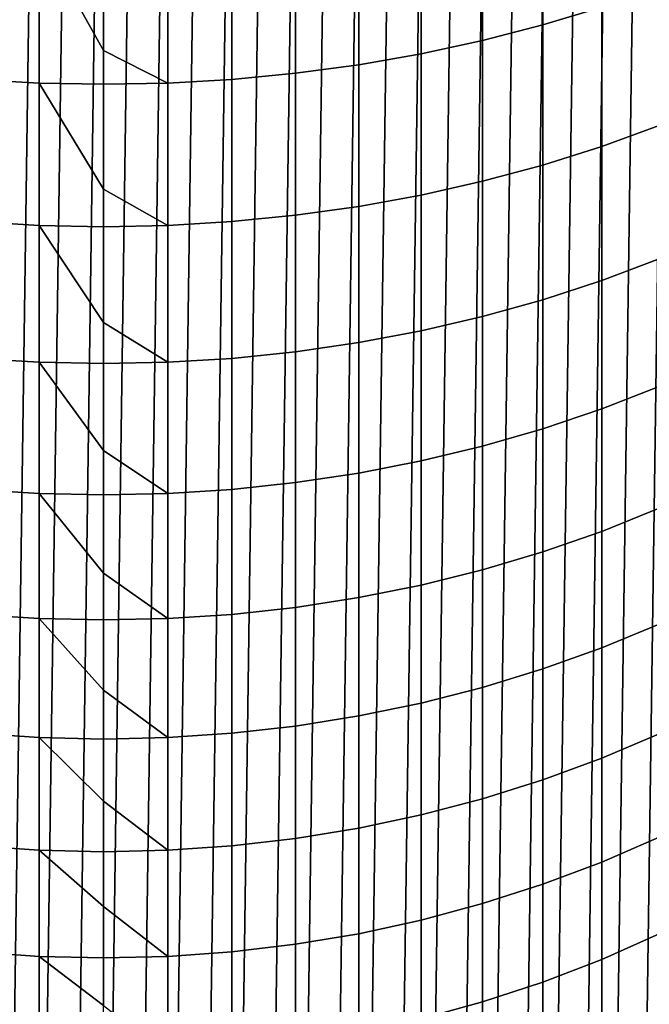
# Model space of a CAD drawing. Header units: metres. Extents: x -82 to 82, y -314 to 27.
# Tile 12 of 256: x -1 to 6, y -305 to -294. Entities that reach past the tile are written whole.
import ezdxf

# ---------------------------------------------------------------- set-up
doc = ezdxf.new("R2010")
doc.units = ezdxf.units.M
doc.layers.add('solid_K_24_41_04_000C07', color=7, linetype='CONTINUOUS')

msp = doc.modelspace()

# ---------------------------------------------------------------- linework, layer by layer
at = {"layer": 'solid_K_24_41_04_000C07'}
for points in [[(-1.455662, -312.928497, 216.305557), (-1.092726, -287.056244, 216.305557), (-0.728818, -287.03067, 216.305557), (-1.092726, -312.964233, 216.305557)], [(-1.092726, -312.964233, 216.305557), (-0.728818, -287.03067, 216.305557), (-0.364537, -287.01535, 216.305557), (-0.728818, -312.989777, 216.305557)], [(-0.728818, -312.989777, 216.305557), (-0.364537, -287.01535, 216.305557), (0, -287.010223, 216.305557), (-0.364537, -313.005127, 216.305557)], [(-0.364537, -313.005127, 216.305557), (0, -287.010223, 216.305557), (0.364537, -287.01535, 216.305557), (0, -313.010223, 216.305557)], [(0, -313.010223, 216.305557), (0.364537, -287.01535, 216.305557), (0.728818, -287.03067, 216.305557), (0.364537, -313.005127, 216.305557)], [(0.364537, -313.005127, 216.305557), (0.728818, -287.03067, 216.305557), (1.092726, -287.056244, 216.305557), (0.728818, -312.989777, 216.305557)], [(0.728818, -312.989777, 216.305557), (1.092726, -287.056244, 216.305557), (1.455662, -287.09198, 216.305557), (1.092726, -312.964233, 216.305557)], [(1.092726, -312.964233, 216.305557), (1.455662, -287.09198, 216.305557), (1.817266, -287.137878, 216.305557), (1.455662, -312.928497, 216.305557)], [(1.455662, -312.928497, 216.305557), (1.817266, -287.137878, 216.305557), (2.177419, -287.193878, 216.305557), (1.817266, -312.882599, 216.305557)], [(1.817266, -312.882599, 216.305557), (2.177419, -287.193878, 216.305557), (2.536136, -287.26004, 216.305557), (2.177419, -312.826599, 216.305557)], [(2.177419, -312.826599, 216.305557), (2.536136, -287.26004, 216.305557), (2.892776, -287.336182, 216.305557), (2.536136, -312.760437, 216.305557)], [(2.536136, -312.760437, 216.305557), (2.892776, -287.336182, 216.305557), (3.247223, -287.422333, 216.305557), (2.892776, -312.684296, 216.305557)], [(2.892776, -312.684296, 216.305557), (3.247223, -287.422333, 216.305557), (3.598912, -287.518341, 216.305557), (3.247223, -312.598145, 216.305557)], [(3.247223, -312.598145, 216.305557), (3.598912, -287.518341, 216.305557), (3.94774, -287.624146, 216.305557), (3.598912, -312.502136, 216.305557)], [(3.598912, -312.502136, 216.305557), (3.94774, -287.624146, 216.305557), (4.293488, -287.739716, 216.305557), (3.94774, -312.396332, 216.305557)], [(3.94774, -312.396332, 216.305557), (4.293488, -287.739716, 216.305557), (4.636163, -287.865051, 216.305557), (4.293488, -312.280762, 216.305557)], [(4.293488, -312.280762, 216.305557), (4.636163, -287.865051, 216.305557), (4.974944, -287.999817, 216.305557), (4.636163, -312.155426, 216.305557)], [(4.636163, -312.155426, 216.305557), (4.974944, -287.999817, 216.305557), (5.309793, -288.144073, 216.305557), (4.974944, -312.02066, 216.305557)], [(4.974944, -312.02066, 216.305557), (5.309793, -288.144073, 216.305557), (5.640397, -288.297607, 216.305557), (5.309793, -311.876404, 216.305557)], [(5.309793, -311.876404, 216.305557), (5.640397, -288.297607, 216.305557), (5.966722, -288.460419, 216.305557), (5.640397, -311.72287, 216.305557)], [(5.640397, -311.72287, 216.305557), (5.966722, -288.460419, 216.305557), (6.288324, -288.632324, 216.305557), (5.966722, -311.560059, 216.305557)], [(5.966722, -311.560059, 216.305557), (6.288324, -288.632324, 216.305557), (6.605129, -288.813263, 216.305557), (6.288324, -311.388153, 216.305557)], [(4.892022, -294.428375, 292.23996), (5.548094, -294.229523, 292.031952), (5.548094, -292.618469, 293.513641), (4.892022, -292.809143, 293.729187)], [(4.221093, -294.601959, 292.421539), (4.892022, -294.428375, 292.23996), (4.892022, -292.809143, 293.729187), (4.221093, -292.975616, 293.917328)], [(3.537345, -294.749756, 292.576141), (4.221093, -294.601959, 292.421539), (4.221093, -292.975616, 293.917328), (3.537345, -293.11731, 294.077484)], [(2.842854, -294.871277, 292.703247), (3.537345, -294.749756, 292.576141), (3.537345, -293.11731, 294.077484), (2.842854, -293.233856, 294.209198)], [(2.13973, -294.966187, 292.802551), (2.842854, -294.871277, 292.703247), (2.842854, -293.233856, 294.209198), (2.13973, -293.32486, 294.312073)], [(-1.430107, -295.03418, 292.873657), (-0.716141, -295.075043, 292.916443), (-0.716141, -293.42926, 294.430084), (-1.430107, -293.390076, 294.385773)], [(0.716141, -295.075043, 292.916443), (1.430107, -295.03418, 292.873657), (1.430107, -293.390076, 294.385773), (0.716141, -293.42926, 294.430084)], [(1.430107, -295.03418, 292.873657), (2.13973, -294.966187, 292.802551), (2.13973, -293.32486, 294.312073), (1.430107, -293.390076, 294.385773)], [(0, -294.713959, 293.285736), (0, -293.442352, 294.444855), (-0.716141, -293.42926, 294.430084)], [(-0.716141, -295.075043, 292.916443), (0, -295.088684, 292.930695), (0, -294.713959, 293.285736), (-0.716141, -293.42926, 294.430084)], [(0.716141, -293.42926, 294.430084), (0, -293.442352, 294.444855), (0, -294.713959, 293.285736), (0.716141, -295.075043, 292.916443)], [(5.548094, -295.782257, 290.489227), (6.187316, -295.549866, 290.264191), (6.187316, -294.005981, 291.798126), (5.548094, -294.229523, 292.031952)], [(4.892022, -295.988983, 290.689423), (5.548094, -295.782257, 290.489227), (5.548094, -294.229523, 292.031952), (4.892022, -294.428375, 292.23996)], [(4.221093, -296.169434, 290.864166), (4.892022, -295.988983, 290.689423), (4.892022, -294.428375, 292.23996), (4.221093, -294.601959, 292.421539)], [(3.537345, -296.323059, 291.012939), (4.221093, -296.169434, 290.864166), (4.221093, -294.601959, 292.421539), (3.537345, -294.749756, 292.576141)], [(0.716141, -295.075043, 292.916443), (0, -294.713959, 293.285736), (0, -295.088684, 292.930695)], [(2.842854, -296.449402, 291.135284), (3.537345, -296.323059, 291.012939), (3.537345, -294.749756, 292.576141), (2.842854, -294.871277, 292.703247)], [(2.13973, -296.548065, 291.230835), (2.842854, -296.449402, 291.135284), (2.842854, -294.871277, 292.703247), (2.13973, -294.966187, 292.802551)], [(-1.430107, -296.618744, 291.299286), (-0.716141, -296.661255, 291.340454), (-0.716141, -295.075043, 292.916443), (-1.430107, -295.03418, 292.873657)], [(0.716141, -296.661255, 291.340454), (1.430107, -296.618744, 291.299286), (1.430107, -295.03418, 292.873657), (0.716141, -295.075043, 292.916443)], [(1.430107, -296.618744, 291.299286), (2.13973, -296.548065, 291.230835), (2.13973, -294.966187, 292.802551), (1.430107, -295.03418, 292.873657)], [(0, -296.256012, 291.782837), (0, -295.088684, 292.930695), (-0.716141, -295.075043, 292.916443)], [(-0.716141, -296.661255, 291.340454), (0, -296.675446, 291.354187), (0, -296.256012, 291.782837), (-0.716141, -295.075043, 292.916443)], [(0.716141, -295.075043, 292.916443), (0, -295.088684, 292.930695), (0, -296.256012, 291.782837), (0.716141, -296.661255, 291.340454)], [(5.548094, -297.274353, 288.887787), (6.187316, -297.033447, 288.671875), (6.187316, -295.549866, 290.264191), (5.548094, -295.782257, 290.489227)], [(4.892022, -297.488647, 289.079865), (5.548094, -297.274353, 288.887787), (5.548094, -295.782257, 290.489227), (4.892022, -295.988983, 290.689423)], [(4.221093, -297.67569, 289.247528), (4.892022, -297.488647, 289.079865), (4.892022, -295.988983, 290.689423), (4.221093, -296.169434, 290.864166)], [(0.716141, -296.661255, 291.340454), (0, -296.256012, 291.782837), (0, -296.675446, 291.354187)], [(3.537345, -297.834961, 289.390259), (4.221093, -297.67569, 289.247528), (4.221093, -296.169434, 290.864166), (3.537345, -296.323059, 291.012939)], [(2.842854, -297.965912, 289.507629), (3.537345, -297.834961, 289.390259), (3.537345, -296.323059, 291.012939), (2.842854, -296.449402, 291.135284)], [(2.13973, -298.068176, 289.599304), (2.842854, -297.965912, 289.507629), (2.842854, -296.449402, 291.135284), (2.13973, -296.548065, 291.230835)], [(1.430107, -298.141449, 289.664978), (2.13973, -298.068176, 289.599304), (2.13973, -296.548065, 291.230835), (1.430107, -296.618744, 291.299286)], [(-1.430107, -298.141449, 289.664978), (-0.716141, -298.185516, 289.704468), (-0.716141, -296.661255, 291.340454), (-1.430107, -296.618744, 291.299286)], [(0, -297.741211, 290.223694), (0, -296.675446, 291.354187), (-0.716141, -296.661255, 291.340454)], [(-0.716141, -298.185516, 289.704468), (0, -298.200226, 289.717651), (0, -297.741211, 290.223694), (-0.716141, -296.661255, 291.340454)], [(0.716141, -296.661255, 291.340454), (0, -296.675446, 291.354187), (0, -297.741211, 290.223694), (0.716141, -298.185516, 289.704468)], [(0.716141, -298.185516, 289.704468), (1.430107, -298.141449, 289.664978), (1.430107, -296.618744, 291.299286), (0.716141, -296.661255, 291.340454)], [(5.548094, -298.703583, 287.22998), (6.187316, -298.454529, 287.023529), (6.187316, -297.033447, 288.671875), (5.548094, -297.274353, 288.887787)], [(4.892022, -298.92511, 287.413666), (5.548094, -298.703583, 287.22998), (5.548094, -297.274353, 288.887787), (4.892022, -297.488647, 289.079865)], [(4.221093, -299.1185, 287.573975), (4.892022, -298.92511, 287.413666), (4.892022, -297.488647, 289.079865), (4.221093, -297.67569, 289.247528)], [(3.537345, -299.283142, 287.71048), (4.221093, -299.1185, 287.573975), (4.221093, -297.67569, 289.247528), (3.537345, -297.834961, 289.390259)], [(0.716141, -298.185516, 289.704468), (0, -297.741211, 290.223694), (0, -298.200226, 289.717651)], [(2.842854, -299.418518, 287.822723), (3.537345, -299.283142, 287.71048), (3.537345, -297.834961, 289.390259), (2.842854, -297.965912, 289.507629)], [(2.13973, -299.524261, 287.9104), (2.842854, -299.418518, 287.822723), (2.842854, -297.965912, 289.507629), (2.13973, -298.068176, 289.599304)], [(1.430107, -299.600006, 287.973206), (2.13973, -299.524261, 287.9104), (2.13973, -298.068176, 289.599304), (1.430107, -298.141449, 289.664978)], [(-1.430107, -299.600006, 287.973206), (-0.716141, -299.645569, 288.010956), (-0.716141, -298.185516, 289.704468), (-1.430107, -298.141449, 289.664978)], [(0, -299.167542, 288.610535), (0, -298.200226, 289.717651), (-0.716141, -298.185516, 289.704468)], [(-0.716141, -299.645569, 288.010956), (0, -299.660767, 288.02356), (0, -299.167542, 288.610535), (-0.716141, -298.185516, 289.704468)], [(0.716141, -298.185516, 289.704468), (0, -298.200226, 289.717651), (0, -299.167542, 288.610535), (0.716141, -299.645569, 288.010956)], [(0.716141, -299.645569, 288.010956), (1.430107, -299.600006, 287.973206), (1.430107, -298.141449, 289.664978), (0.716141, -298.185516, 289.704468)], [(5.548094, -300.06781, 285.518311), (6.187316, -299.811005, 285.321625), (6.187316, -298.454529, 287.023529), (5.548094, -298.703583, 287.22998)], [(4.892022, -300.296295, 285.693329), (5.548094, -300.06781, 285.518311), (5.548094, -298.703583, 287.22998), (4.892022, -298.92511, 287.413666)], [(4.221093, -300.495697, 285.846069), (4.892022, -300.296295, 285.693329), (4.892022, -298.92511, 287.413666), (4.221093, -299.1185, 287.573975)], [(3.537345, -300.665466, 285.976105), (4.221093, -300.495697, 285.846069), (4.221093, -299.1185, 287.573975), (3.537345, -299.283142, 287.71048)], [(0.716141, -299.645569, 288.010956), (0, -299.167542, 288.610535), (0, -299.660767, 288.02356)], [(2.842854, -300.805084, 286.083069), (3.537345, -300.665466, 285.976105), (3.537345, -299.283142, 287.71048), (2.842854, -299.418518, 287.822723)], [(2.13973, -300.914124, 286.166565), (2.842854, -300.805084, 286.083069), (2.842854, -299.418518, 287.822723), (2.13973, -299.524261, 287.9104)], [(1.430107, -300.992249, 286.22641), (2.13973, -300.914124, 286.166565), (2.13973, -299.524261, 287.9104), (1.430107, -299.600006, 287.973206)], [(-1.430107, -300.992249, 286.22641), (-0.716141, -301.039215, 286.26239), (-0.716141, -299.645569, 288.010956), (-1.430107, -299.600006, 287.973206)], [(0, -300.532959, 286.945526), (0, -299.660767, 288.02356), (-0.716141, -299.645569, 288.010956)], [(-0.716141, -301.039215, 286.26239), (0, -301.054901, 286.274384), (0, -300.532959, 286.945526), (-0.716141, -299.645569, 288.010956)], [(0.716141, -299.645569, 288.010956), (0, -299.660767, 288.02356), (0, -300.532959, 286.945526), (0.716141, -301.039215, 286.26239)], [(0.716141, -301.039215, 286.26239), (1.430107, -300.992249, 286.22641), (1.430107, -299.600006, 287.973206), (0.716141, -299.645569, 288.010956)], [(5.548094, -301.365051, 283.755341), (6.187316, -301.100861, 283.568665), (6.187316, -299.811005, 285.321625), (5.548094, -300.06781, 285.518311)], [(4.892022, -301.600098, 283.921387), (5.548094, -301.365051, 283.755341), (5.548094, -300.06781, 285.518311), (4.892022, -300.296295, 285.693329)], [(4.221093, -301.805267, 284.066345), (4.892022, -301.600098, 283.921387), (4.892022, -300.296295, 285.693329), (4.221093, -300.495697, 285.846069)], [(0.716141, -301.039215, 286.26239), (0, -300.532959, 286.945526), (0, -301.054901, 286.274384)], [(3.537345, -301.979919, 284.189728), (4.221093, -301.805267, 284.066345), (4.221093, -300.495697, 285.846069), (3.537345, -300.665466, 285.976105)], [(2.842854, -302.123566, 284.291229), (3.537345, -301.979919, 284.189728), (3.537345, -300.665466, 285.976105), (2.842854, -300.805084, 286.083069)], [(2.13973, -302.235718, 284.370453), (2.842854, -302.123566, 284.291229), (2.842854, -300.805084, 286.083069), (2.13973, -300.914124, 286.166565)], [(1.430107, -302.316101, 284.427246), (2.13973, -302.235718, 284.370453), (2.13973, -300.914124, 286.166565), (1.430107, -300.992249, 286.22641)], [(-1.430107, -302.316101, 284.427246), (-0.716141, -302.36441, 284.461395), (-0.716141, -301.039215, 286.26239), (-1.430107, -300.992249, 286.22641)], [(0, -301.835663, 285.230988), (0, -301.054901, 286.274384), (-0.716141, -301.039215, 286.26239)], [(-0.716141, -302.36441, 284.461395), (0, -302.380554, 284.472778), (0, -301.835663, 285.230988), (-0.716141, -301.039215, 286.26239)], [(0.716141, -301.039215, 286.26239), (0, -301.054901, 286.274384), (0, -301.835663, 285.230988), (0.716141, -302.36441, 284.461395)], [(0.716141, -302.36441, 284.461395), (1.430107, -302.316101, 284.427246), (1.430107, -300.992249, 286.22641), (0.716141, -301.039215, 286.26239)], [(5.548094, -302.593353, 281.943634), (6.187316, -302.322144, 281.767303), (6.187316, -301.100861, 283.568665), (5.548094, -301.365051, 283.755341)], [(4.892022, -302.834625, 282.100494), (5.548094, -302.593353, 281.943634), (5.548094, -301.365051, 283.755341), (4.892022, -301.600098, 283.921387)], [(4.221093, -303.045227, 282.237427), (4.892022, -302.834625, 282.100494), (4.892022, -301.600098, 283.921387), (4.221093, -301.805267, 284.066345)], [(0.716141, -302.36441, 284.461395), (0, -301.835663, 285.230988), (0, -302.380554, 284.472778)], [(3.537345, -303.224518, 282.354004), (4.221093, -303.045227, 282.237427), (4.221093, -301.805267, 284.066345), (3.537345, -301.979919, 284.189728)], [(2.842854, -303.371948, 282.44986), (3.537345, -303.224518, 282.354004), (3.537345, -301.979919, 284.189728), (2.842854, -302.123566, 284.291229)], [(2.13973, -303.487091, 282.52475), (2.842854, -303.371948, 282.44986), (2.842854, -302.123566, 284.291229), (2.13973, -302.235718, 284.370453)], [(1.430107, -303.56958, 282.578369), (2.13973, -303.487091, 282.52475), (2.13973, -302.235718, 284.370453), (1.430107, -302.316101, 284.427246)], [(-1.430107, -303.56958, 282.578369), (-0.716141, -303.619202, 282.610626), (-0.716141, -302.36441, 284.461395), (-1.430107, -302.316101, 284.427246)], [(0, -303.073822, 283.469269), (0, -302.380554, 284.472778), (-0.716141, -302.36441, 284.461395)], [(-0.716141, -303.619202, 282.610626), (0, -303.635742, 282.621399), (0, -303.073822, 283.469269), (-0.716141, -302.36441, 284.461395)], [(0.716141, -302.36441, 284.461395), (0, -302.380554, 284.472778), (0, -303.073822, 283.469269), (0.716141, -303.619202, 282.610626)], [(0.716141, -303.619202, 282.610626), (1.430107, -303.56958, 282.578369), (1.430107, -302.316101, 284.427246), (0.716141, -302.36441, 284.461395)], [(5.548094, -303.750885, 280.085907), (6.187316, -303.473083, 279.920166), (6.187316, -302.322144, 281.767303), (5.548094, -302.593353, 281.943634)], [(4.892022, -303.998016, 280.233368), (5.548094, -303.750885, 280.085907), (5.548094, -302.593353, 281.943634), (4.892022, -302.834625, 282.100494)], [(4.221093, -304.213715, 280.362091), (4.892022, -303.998016, 280.233368), (4.892022, -302.834625, 282.100494), (4.221093, -303.045227, 282.237427)], [(0.716141, -303.619202, 282.610626), (0, -303.073822, 283.469269), (0, -303.635742, 282.621399)], [(3.537345, -304.397369, 280.471649), (4.221093, -304.213715, 280.362091), (4.221093, -303.045227, 282.237427), (3.537345, -303.224518, 282.354004)], [(2.842854, -304.548401, 280.561768), (3.537345, -304.397369, 280.471649), (3.537345, -303.224518, 282.354004), (2.842854, -303.371948, 282.44986)], [(2.13973, -304.666351, 280.632141), (2.842854, -304.548401, 280.561768), (2.842854, -303.371948, 282.44986), (2.13973, -303.487091, 282.52475)], [(1.430107, -304.750854, 280.682556), (2.13973, -304.666351, 280.632141), (2.13973, -303.487091, 282.52475), (1.430107, -303.56958, 282.578369)], [(5.548094, -304.835907, 278.184967), (6.187316, -304.55191, 278.03006), (6.187316, -303.473083, 279.920166), (5.548094, -303.750885, 280.085907)], [(-1.430107, -304.750854, 280.682556), (-0.716141, -304.801666, 280.71286), (-0.716141, -303.619202, 282.610626), (-1.430107, -303.56958, 282.578369)], [(0, -304.245728, 281.662811), (0, -303.635742, 282.621399), (-0.716141, -303.619202, 282.610626)], [(-0.716141, -304.801666, 280.71286), (0, -304.818634, 280.722992), (0, -304.245728, 281.662811), (-0.716141, -303.619202, 282.610626)], [(0.716141, -303.619202, 282.610626), (0, -303.635742, 282.621399), (0, -304.245728, 281.662811), (0.716141, -304.801666, 280.71286)], [(0.716141, -304.801666, 280.71286), (1.430107, -304.750854, 280.682556), (1.430107, -303.56958, 282.578369), (0.716141, -303.619202, 282.610626)], [(4.892022, -305.088531, 278.322754), (5.548094, -304.835907, 278.184967), (5.548094, -303.750885, 280.085907), (4.892022, -303.998016, 280.233368)], [(4.221093, -305.309052, 278.443054), (4.892022, -305.088531, 278.322754), (4.892022, -303.998016, 280.233368), (4.221093, -304.213715, 280.362091)], [(0.716141, -304.801666, 280.71286), (0, -304.245728, 281.662811), (0, -304.818634, 280.722992)], [(3.537345, -305.496796, 278.545471), (4.221093, -305.309052, 278.443054), (4.221093, -304.213715, 280.362091), (3.537345, -304.397369, 280.471649)], [(2.842854, -305.651215, 278.6297), (3.537345, -305.496796, 278.545471), (3.537345, -304.397369, 280.471649), (2.842854, -304.548401, 280.561768)], [(2.13973, -305.771759, 278.695465), (2.842854, -305.651215, 278.6297), (2.842854, -304.548401, 280.561768), (2.13973, -304.666351, 280.632141)], [(5.548094, -305.846832, 276.243561), (6.187316, -305.557098, 276.099731), (6.187316, -304.55191, 278.03006), (5.548094, -304.835907, 278.184967)], [(1.430107, -305.858154, 278.742584), (2.13973, -305.771759, 278.695465), (2.13973, -304.666351, 280.632141), (1.430107, -304.750854, 280.682556)], [(-1.430107, -305.858154, 278.742584), (-0.716141, -305.910095, 278.770905), (-0.716141, -304.801666, 280.71286), (-1.430107, -304.750854, 280.682556)], [(0, -305.349792, 279.814087), (0, -304.818634, 280.722992), (-0.716141, -304.801666, 280.71286)], [(-0.716141, -305.910095, 278.770905), (0, -305.927429, 278.780365), (0, -305.349792, 279.814087), (-0.716141, -304.801666, 280.71286)], [(0.716141, -304.801666, 280.71286), (0, -304.818634, 280.722992), (0, -305.349792, 279.814087), (0.716141, -305.910095, 278.770905)], [(0.716141, -305.910095, 278.770905), (1.430107, -305.858154, 278.742584), (1.430107, -304.750854, 280.682556), (0.716141, -304.801666, 280.71286)], [(4.892022, -306.104584, 276.371552), (5.548094, -305.846832, 276.243561), (5.548094, -304.835907, 278.184967), (4.892022, -305.088531, 278.322754)], [(4.221093, -306.32959, 276.483246), (4.892022, -306.104584, 276.371552), (4.892022, -305.088531, 278.322754), (4.221093, -305.309052, 278.443054)], [(3.537345, -306.521149, 276.578339), (4.221093, -306.32959, 276.483246), (4.221093, -305.309052, 278.443054), (3.537345, -305.496796, 278.545471)]]:
    msp.add_3dface(points, dxfattribs=at)

doc.saveas('drawing.dxf')
